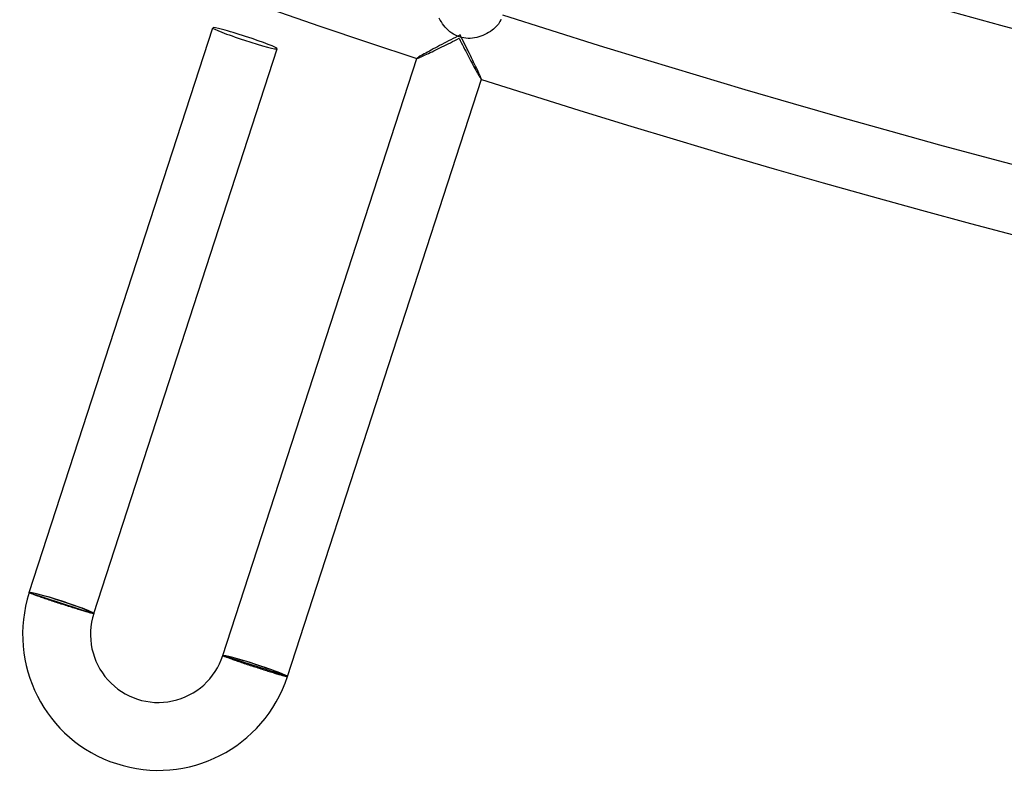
# Model space of a CAD drawing. Header units: millimetres. Extents: x -660 to 660, y -630 to 630.
# Tile 39 of 131: x -215 to -157, y -626 to -582. Entities that reach past the tile are written whole.
import ezdxf

# ---------------------------------------------------------------- set-up
doc = ezdxf.new("R2010")
doc.units = ezdxf.units.MM
doc.layers.add('HIDDEN', color=7, linetype='Continuous')
doc.layers.add('THICK', color=7, linetype='Continuous')

msp = doc.modelspace()

# ---------------------------------------------------------------- linework, layer by layer
at = {"layer": 'HIDDEN'}
for p, q in [((-190.076, -583.249), (-190.21, -583.319)), ((-189.941, -583.179), (-190.076, -583.249)), ((-189.805, -583.109), (-189.941, -583.179)), ((-189.669, -583.04), (-189.805, -583.109)), ((-189.532, -582.97), (-189.669, -583.04)), ((-189.396, -582.9), (-189.532, -582.97)), ((-189.326, -583.037), (-189.396, -582.9)), ((-189.257, -583.174), (-189.326, -583.037)), ((-189.188, -583.31), (-189.257, -583.174)), ((-191.209, -583.846), (-191.319, -583.905)), ((-191.095, -583.785), (-191.209, -583.846)), ((-190.977, -583.722), (-191.095, -583.785)), ((-190.856, -583.657), (-190.977, -583.722)), ((-190.731, -583.591), (-190.856, -583.657)), ((-190.604, -583.524), (-190.731, -583.591)), ((-190.474, -583.456), (-190.604, -583.524)), ((-190.343, -583.388), (-190.474, -583.456)), ((-190.21, -583.319), (-190.343, -583.388)), ((-189.119, -583.446), (-189.188, -583.31)), ((-189.05, -583.582), (-189.119, -583.446)), ((-188.983, -583.718), (-189.05, -583.582)), ((-188.916, -583.851), (-188.983, -583.718)), ((-188.85, -583.984), (-188.916, -583.851)), ((-191.936, -584.265), (-191.946, -584.276)), ((-191.946, -584.276), (-191.946, -584.277)), ((-191.946, -584.277), (-191.946, -584.278)), ((-191.946, -584.278), (-191.946, -584.278)), ((-191.946, -584.278), (-191.945, -584.279)), ((-191.945, -584.279), (-191.945, -584.279)), ((-191.945, -584.279), (-191.944, -584.279)), ((-191.912, -584.247), (-191.936, -584.265)), ((-191.875, -584.222), (-191.912, -584.247)), ((-191.825, -584.191), (-191.875, -584.222)), ((-191.763, -584.154), (-191.825, -584.191)), ((-191.691, -584.112), (-191.763, -584.154)), ((-191.61, -584.066), (-191.691, -584.112)), ((-191.52, -584.016), (-191.61, -584.066)), ((-191.422, -583.962), (-191.52, -584.016)), ((-191.319, -583.905), (-191.422, -583.962)), ((-188.785, -584.115), (-188.85, -583.984)), ((-188.722, -584.244), (-188.785, -584.115)), ((-188.659, -584.371), (-188.722, -584.244)), ((-188.599, -584.495), (-188.659, -584.371)), ((-188.541, -584.615), (-188.599, -584.495)), ((-188.485, -584.731), (-188.541, -584.615)), ((-188.431, -584.844), (-188.485, -584.731)), ((-188.38, -584.95), (-188.431, -584.844)), ((-188.333, -585.051), (-188.38, -584.95)), ((-188.29, -585.145), (-188.333, -585.051)), ((-188.251, -585.23), (-188.29, -585.145)), ((-188.217, -585.306), (-188.251, -585.23)), ((-188.189, -585.372), (-188.217, -585.306)), ((-188.167, -585.427), (-188.189, -585.372)), ((-188.151, -585.469), (-188.167, -585.427)), ((-188.143, -585.498), (-188.151, -585.469)), ((-188.145, -585.514), (-188.144, -585.514)), ((-188.144, -585.514), (-188.143, -585.514)), ((-188.141, -585.512), (-188.143, -585.498)), ((-188.143, -585.514), (-188.142, -585.513)), ((-188.143, -585.514), (-188.143, -585.514)), ((-188.142, -585.513), (-188.141, -585.512)), ((-188.142, -585.513), (-188.142, -585.513)), ((-214.794, -615.763), (-214.699, -615.794)), ((-214.699, -615.794), (-211.085, -616.968)), ((-211.085, -616.968), (-210.99, -616.999)), ((-203.286, -619.502), (-203.381, -619.471)), ((-199.672, -620.676), (-203.286, -619.502)), ((-199.577, -620.707), (-199.672, -620.676))]:
    msp.add_line(p, q, dxfattribs=at)
for centre, major_axis, ratio, start_param, end_param in [((-212.892, -616.381), (-1.902, 0.618), 0.05705, -1.570796, 0), ((-212.892, -616.381), (-1.807, 0.587), 0.05705, 3.141593, 6.283185), ((-212.892, -616.381), (-1.902, 0.618), 0.05705, -3.141593, -1.570796), ((-201.479, -620.089), (-1.902, 0.618), 0.051215, -1.570796, 0), ((-201.479, -620.089), (1.807, -0.587), 0.051215, 0, 3.141593), ((-201.479, -620.089), (-1.902, 0.618), 0.051215, -3.141593, -1.570796)]:
    msp.add_ellipse(centre, major_axis=major_axis, ratio=ratio, start_param=start_param, end_param=end_param, dxfattribs=at)
at = {"layer": 'THICK'}
for p, q in [((-190.566, -582.022), (-190.623, -581.91)), ((-190.502, -582.131), (-190.566, -582.022)), ((-190.433, -582.238), (-190.502, -582.131)), ((-187.049, -582.106), (-187.09, -582.178)), ((-187.016, -582.038), (-187.049, -582.106)), ((-186.992, -581.974), (-187.016, -582.038)), ((-214.794, -615.763), (-203.978, -582.476)), ((-190.357, -582.341), (-190.433, -582.238)), ((-190.275, -582.441), (-190.357, -582.341)), ((-190.188, -582.535), (-190.275, -582.441)), ((-190.095, -582.625), (-190.188, -582.535)), ((-189.997, -582.708), (-190.095, -582.625)), ((-189.893, -582.784), (-189.997, -582.708)), ((-187.612, -582.694), (-187.714, -582.76)), ((-187.515, -582.625), (-187.612, -582.694)), ((-187.425, -582.553), (-187.515, -582.625)), ((-187.342, -582.479), (-187.425, -582.553)), ((-187.266, -582.403), (-187.342, -582.479)), ((-187.199, -582.327), (-187.266, -582.403)), ((-187.14, -582.252), (-187.199, -582.327)), ((-187.09, -582.178), (-187.14, -582.252)), ((-189.969, -583.353), (-189.842, -583.289)), ((-189.785, -582.854), (-189.893, -582.784)), ((-189.842, -583.289), (-189.715, -583.225)), ((-189.672, -582.915), (-189.785, -582.854)), ((-189.715, -583.225), (-189.587, -583.16)), ((-189.554, -582.969), (-189.672, -582.915)), ((-189.587, -583.16), (-189.459, -583.095)), ((-189.433, -583.013), (-189.554, -582.969)), ((-189.459, -583.095), (-189.394, -583.223)), ((-189.308, -583.049), (-189.433, -583.013)), ((-189.394, -583.223), (-189.328, -583.35)), ((-189.182, -583.075), (-189.308, -583.049)), ((-189.054, -583.091), (-189.182, -583.075)), ((-188.926, -583.099), (-189.054, -583.091)), ((-188.797, -583.098), (-188.926, -583.099)), ((-188.668, -583.088), (-188.797, -583.098)), ((-188.541, -583.071), (-188.668, -583.088)), ((-188.414, -583.045), (-188.541, -583.071)), ((-188.29, -583.013), (-188.414, -583.045)), ((-188.168, -582.974), (-188.29, -583.013)), ((-188.049, -582.929), (-188.168, -582.974)), ((-187.933, -582.878), (-188.049, -582.929)), ((-187.821, -582.821), (-187.933, -582.878)), ((-187.714, -582.76), (-187.821, -582.821)), ((-210.99, -616.999), (-200.174, -583.712)), ((-191.048, -583.884), (-190.937, -583.83)), ((-190.937, -583.83), (-190.824, -583.775)), ((-190.824, -583.775), (-190.707, -583.719)), ((-190.707, -583.719), (-190.588, -583.66)), ((-190.588, -583.66), (-190.468, -583.601)), ((-190.468, -583.601), (-190.345, -583.54)), ((-190.345, -583.54), (-190.221, -583.478)), ((-190.221, -583.478), (-190.095, -583.416)), ((-190.095, -583.416), (-189.969, -583.353)), ((-189.328, -583.35), (-189.263, -583.477)), ((-189.263, -583.477), (-189.198, -583.603)), ((-189.198, -583.603), (-189.133, -583.728)), ((-189.133, -583.728), (-189.068, -583.853)), ((-189.068, -583.853), (-189.004, -583.976)), ((-203.381, -619.471), (-191.946, -584.276)), ((-191.944, -584.279), (-191.931, -584.279)), ((-191.931, -584.279), (-191.906, -584.271)), ((-191.906, -584.271), (-191.869, -584.258)), ((-191.869, -584.258), (-191.822, -584.24)), ((-191.822, -584.24), (-191.764, -584.215)), ((-191.764, -584.215), (-191.698, -584.187)), ((-191.698, -584.187), (-191.623, -584.153)), ((-191.623, -584.153), (-191.541, -584.116)), ((-191.541, -584.116), (-191.453, -584.075)), ((-191.453, -584.075), (-191.359, -584.032)), ((-191.359, -584.032), (-191.26, -583.985)), ((-191.26, -583.985), (-191.156, -583.935)), ((-191.156, -583.935), (-191.048, -583.884)), ((-189.004, -583.976), (-188.94, -584.097)), ((-188.94, -584.097), (-188.878, -584.216)), ((-188.878, -584.216), (-188.816, -584.333)), ((-188.816, -584.333), (-188.755, -584.447)), ((-188.755, -584.447), (-188.695, -584.559)), ((-188.695, -584.559), (-188.637, -584.667)), ((-188.637, -584.667), (-188.58, -584.772)), ((-188.58, -584.772), (-188.525, -584.873)), ((-188.525, -584.873), (-188.473, -584.969)), ((-188.473, -584.969), (-188.422, -585.06)), ((-199.577, -620.707), (-188.142, -585.512)), ((-188.422, -585.06), (-188.375, -585.145)), ((-188.375, -585.145), (-188.33, -585.223)), ((-188.33, -585.223), (-188.29, -585.294)), ((-188.29, -585.294), (-188.253, -585.356)), ((-188.253, -585.356), (-188.22, -585.41)), ((-188.22, -585.41), (-188.193, -585.453)), ((-188.193, -585.453), (-188.171, -585.485)), ((-188.171, -585.485), (-188.155, -585.505)), ((-188.155, -585.505), (-188.145, -585.514)), ((-214.793, -615.766), (-214.794, -615.763)), ((-214.787, -615.771), (-214.793, -615.766)), ((-214.777, -615.777), (-214.787, -615.771)), ((-214.763, -615.785), (-214.777, -615.777)), ((-214.745, -615.794), (-214.763, -615.785)), ((-214.722, -615.804), (-214.745, -615.794)), ((-214.695, -615.816), (-214.722, -615.804)), ((-214.665, -615.828), (-214.695, -615.816)), ((-214.63, -615.843), (-214.665, -615.828)), ((-214.591, -615.858), (-214.63, -615.843)), ((-214.548, -615.874), (-214.591, -615.858)), ((-214.502, -615.892), (-214.548, -615.874)), ((-214.452, -615.911), (-214.502, -615.892)), ((-214.398, -615.93), (-214.452, -615.911)), ((-214.341, -615.951), (-214.398, -615.93)), ((-214.281, -615.973), (-214.341, -615.951)), ((-214.218, -615.995), (-214.281, -615.973)), ((-214.151, -616.019), (-214.218, -615.995)), ((-214.082, -616.043), (-214.151, -616.019)), ((-214.01, -616.068), (-214.082, -616.043)), ((-213.935, -616.094), (-214.01, -616.068)), ((-213.858, -616.121), (-213.935, -616.094)), ((-213.78, -616.147), (-213.858, -616.121)), ((-213.699, -616.175), (-213.78, -616.147)), ((-213.616, -616.203), (-213.699, -616.175)), ((-213.531, -616.231), (-213.616, -616.203)), ((-213.445, -616.26), (-213.531, -616.231)), ((-213.357, -616.289), (-213.445, -616.26)), ((-213.269, -616.318), (-213.357, -616.289)), ((-213.18, -616.347), (-213.269, -616.318)), ((-213.09, -616.376), (-213.18, -616.347)), ((-213, -616.406), (-213.09, -616.376)), ((-212.909, -616.435), (-213, -616.406)), ((-212.821, -616.463), (-212.909, -616.435)), ((-212.733, -616.491), (-212.821, -616.463)), ((-212.646, -616.519), (-212.733, -616.491)), ((-212.559, -616.547), (-212.646, -616.519)), ((-212.473, -616.574), (-212.559, -616.547)), ((-212.388, -616.601), (-212.473, -616.574)), ((-212.304, -616.627), (-212.388, -616.601)), ((-212.221, -616.653), (-212.304, -616.627)), ((-212.139, -616.678), (-212.221, -616.653)), ((-212.059, -616.703), (-212.139, -616.678)), ((-211.981, -616.727), (-212.059, -616.703)), ((-211.905, -616.75), (-211.981, -616.727)), ((-211.831, -616.772), (-211.905, -616.75)), ((-211.759, -616.794), (-211.831, -616.772)), ((-211.69, -616.815), (-211.759, -616.794)), ((-211.623, -616.834), (-211.69, -616.815)), ((-211.559, -616.853), (-211.623, -616.834)), ((-211.497, -616.871), (-211.559, -616.853)), ((-211.439, -616.888), (-211.497, -616.871)), ((-211.384, -616.904), (-211.439, -616.888)), ((-211.332, -616.919), (-211.384, -616.904)), ((-211.283, -616.932), (-211.332, -616.919)), ((-211.238, -616.945), (-211.283, -616.932)), ((-211.196, -616.956), (-211.238, -616.945)), ((-211.158, -616.966), (-211.196, -616.956)), ((-211.124, -616.975), (-211.158, -616.966)), ((-211.093, -616.982), (-211.124, -616.975)), ((-211.067, -616.989), (-211.093, -616.982)), ((-211.044, -616.993), (-211.067, -616.989)), ((-211.025, -616.997), (-211.044, -616.993)), ((-211.01, -617), (-211.025, -616.997)), ((-210.999, -617.001), (-211.01, -617)), ((-210.992, -617), (-210.999, -617.001)), ((-210.99, -616.999), (-210.992, -617)), ((-203.381, -619.471), (-203.38, -619.474)), ((-203.38, -619.474), (-203.374, -619.478)), ((-203.374, -619.478), (-203.364, -619.483)), ((-203.364, -619.483), (-203.349, -619.49)), ((-203.349, -619.49), (-203.331, -619.499)), ((-203.331, -619.499), (-203.308, -619.508)), ((-203.308, -619.508), (-203.281, -619.519)), ((-203.281, -619.519), (-203.25, -619.531)), ((-203.25, -619.531), (-203.215, -619.545)), ((-203.215, -619.545), (-203.176, -619.56)), ((-203.176, -619.56), (-203.133, -619.576)), ((-203.133, -619.576), (-203.087, -619.593)), ((-203.087, -619.593), (-203.037, -619.612)), ((-203.037, -619.612), (-202.983, -619.631)), ((-202.983, -619.631), (-202.926, -619.651)), ((-202.926, -619.651), (-202.866, -619.673)), ((-202.866, -619.673), (-202.802, -619.695)), ((-202.802, -619.695), (-202.736, -619.719)), ((-202.736, -619.719), (-202.666, -619.743)), ((-202.666, -619.743), (-202.594, -619.768)), ((-202.594, -619.768), (-202.52, -619.794)), ((-202.52, -619.794), (-202.443, -619.82)), ((-202.443, -619.82), (-202.364, -619.847)), ((-202.364, -619.847), (-202.283, -619.875)), ((-202.283, -619.875), (-202.2, -619.903)), ((-202.2, -619.903), (-202.116, -619.931)), ((-202.116, -619.931), (-202.03, -619.96)), ((-202.03, -619.96), (-201.942, -619.99)), ((-201.942, -619.99), (-201.854, -620.019)), ((-201.854, -620.019), (-201.765, -620.049)), ((-201.765, -620.049), (-201.675, -620.078)), ((-201.675, -620.078), (-201.585, -620.108)), ((-201.585, -620.108), (-201.495, -620.138)), ((-201.495, -620.138), (-201.407, -620.166)), ((-201.407, -620.166), (-201.319, -620.195)), ((-201.319, -620.195), (-201.232, -620.223)), ((-201.232, -620.223), (-201.145, -620.251)), ((-201.145, -620.251), (-201.059, -620.279)), ((-201.059, -620.279), (-200.974, -620.306)), ((-200.974, -620.306), (-200.89, -620.333)), ((-200.89, -620.333), (-200.807, -620.359)), ((-200.807, -620.359), (-200.726, -620.384)), ((-200.726, -620.384), (-200.646, -620.409)), ((-200.646, -620.409), (-200.568, -620.434)), ((-200.568, -620.434), (-200.492, -620.457)), ((-200.492, -620.457), (-200.418, -620.48)), ((-200.418, -620.48), (-200.346, -620.502)), ((-200.346, -620.502), (-200.277, -620.523)), ((-200.277, -620.523), (-200.21, -620.543)), ((-200.21, -620.543), (-200.146, -620.562)), ((-200.146, -620.562), (-200.085, -620.58)), ((-200.085, -620.58), (-200.027, -620.597)), ((-200.027, -620.597), (-199.971, -620.613)), ((-199.971, -620.613), (-199.92, -620.628)), ((-199.92, -620.628), (-199.871, -620.641)), ((-199.871, -620.641), (-199.826, -620.654)), ((-199.826, -620.654), (-199.784, -620.665)), ((-199.784, -620.665), (-199.746, -620.675)), ((-199.746, -620.675), (-199.712, -620.684)), ((-199.712, -620.684), (-199.681, -620.691)), ((-199.681, -620.691), (-199.654, -620.698)), ((-199.654, -620.698), (-199.631, -620.702)), ((-199.631, -620.702), (-199.613, -620.706)), ((-199.613, -620.706), (-199.598, -620.708)), ((-199.598, -620.708), (-199.587, -620.709)), ((-199.587, -620.709), (-199.58, -620.709)), ((-199.58, -620.709), (-199.577, -620.707))]:
    msp.add_line(p, q, dxfattribs=at)
for centre, radius, start, end in [((0, 0), 592.5, 179.99998, 0), ((0, 0), 615, 216.186104, 251.813937), ((0, 0), 588.5, 252.194725, 287.805255), ((0, 0), 599.25, 252.19123, 287.80875), ((0, 0), 603.25, 252.037792, 287.962246), ((0, 0), 611, 252.187563, 287.812474), ((0, 0), 615, 252.186073, 287.813907), ((-207.185, -618.235), 8, 162.00015, 341.99984), ((-207.185, -618.235), 4, 161.99969, 341.99984)]:
    msp.add_arc(centre, radius, start, end, dxfattribs=at)
for start_param, end_param in [(-3.141593, -1.570796), (1.570796, 3.141593), (-1.570796, 0), (0, 1.570796)]:
    msp.add_ellipse((-202.076, -583.094), major_axis=(1.902, -0.618), ratio=0.05705, start_param=start_param, end_param=end_param, dxfattribs=at)

doc.saveas('drawing.dxf')
